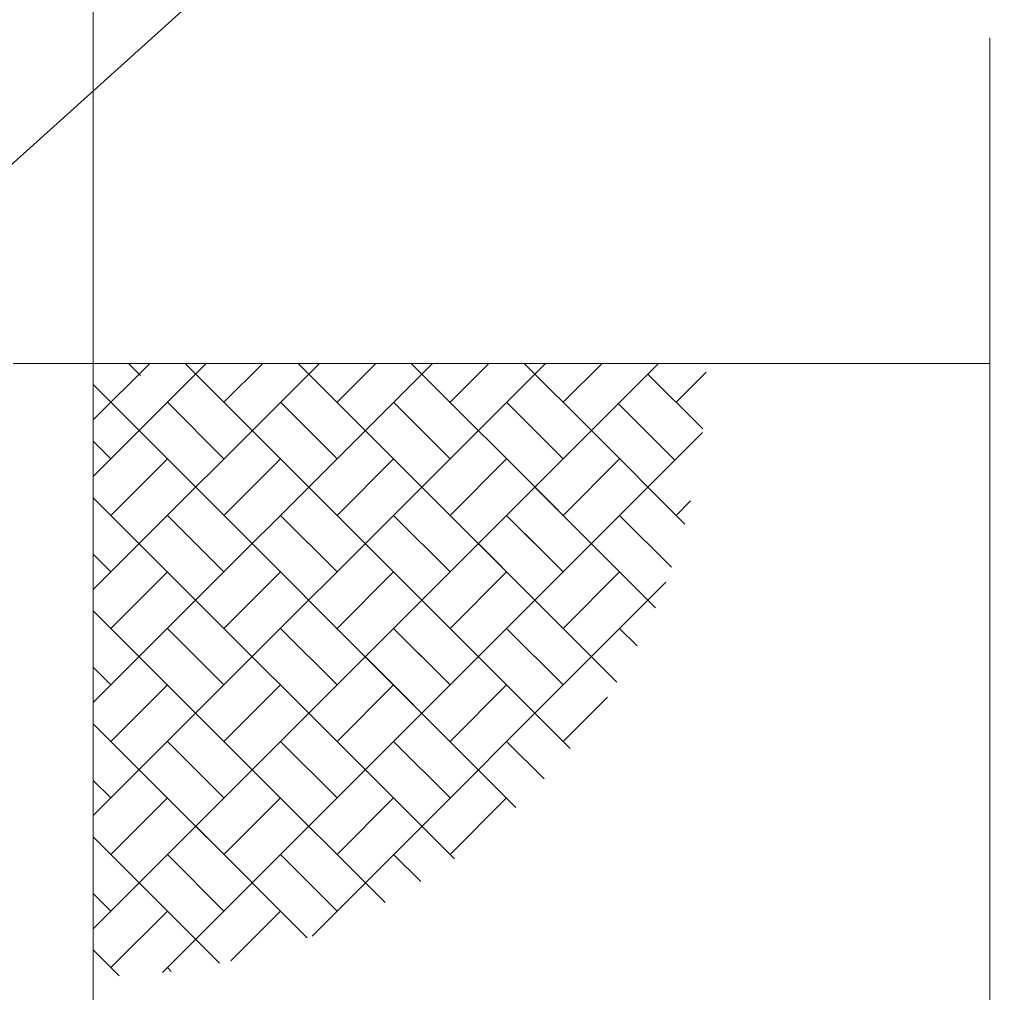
# Paper-space layout '113851LD001' of a CAD drawing. Header units: feet. Extents: x 0 to 34, y 0 to 22.
# Tile 50 of 74: x 14.5 to 15.4, y 3.8 to 4.6. Entities that reach past the tile are written whole.
import ezdxf

# ---------------------------------------------------------------- set-up
doc = ezdxf.new("R2010")
doc.units = ezdxf.units.FT
doc.header["$MEASUREMENT"] = 0
doc.layers.add('LT_P_Text', color=7, linetype='Continuous')

psp = doc.layouts.new('113851LD001')

# ---------------------------------------------------------------- linework, layer by layer
at = {"layer": 'LT_P_Text', "color": 6, "linetype": 'Continuous', "lineweight": 13}
psp.add_line((14.47961, 4.32598), (15.35067, 4.32598), dxfattribs=at)
at = {"layer": 'LT_P_Text', "color": 9, "linetype": 'Continuous', "lineweight": 0}
for p, q in [((14.60133, 4.32598), (14.55091, 4.27556)), ((14.65175, 4.32598), (14.55091, 4.22515)), ((14.75259, 4.32598), (14.55091, 4.12431)), ((14.85342, 4.32598), (14.55091, 4.02347)), ((14.95426, 4.32598), (14.55091, 3.92263)), ((15.0551, 4.32598), (14.55091, 3.8218)), ((14.58236, 4.32598), (14.59304, 4.3153)), ((14.63278, 4.32598), (14.97628, 3.98248)), ((14.70217, 4.32598), (14.66747, 4.29129)), ((14.73362, 4.32598), (15.01793, 4.04168)), ((14.80301, 4.32598), (14.76831, 4.29129)), ((14.83445, 4.32598), (14.96549, 4.19494)), ((14.90384, 4.32598), (14.86915, 4.29129)), ((14.93529, 4.32598), (14.9952, 4.26608)), ((15.00468, 4.32598), (14.96999, 4.29129)), ((15.04561, 4.3165), (15.09453, 4.26758)), ((15.0976, 4.31807), (15.07082, 4.29129)), ((14.55091, 4.30701), (14.92792, 3.93001)), ((14.61706, 4.29129), (14.66747, 4.24087)), ((14.71789, 4.29129), (14.76831, 4.24087)), ((14.81873, 4.29129), (14.86915, 4.24087)), ((14.91957, 4.29129), (14.96999, 4.24087)), ((15.01918, 4.29006), (15.0696, 4.23964)), ((15.09416, 4.26421), (14.61269, 3.78274)), ((14.9952, 4.26608), (15.07856, 4.18272)), ((14.55091, 4.2566), (14.56664, 4.24087)), ((14.61706, 4.24087), (14.56664, 4.19045)), ((14.71789, 4.24087), (14.66747, 4.19045)), ((14.81873, 4.24087), (14.76831, 4.19045)), ((14.91957, 4.24087), (14.86915, 4.19045)), ((15.0204, 4.24087), (14.96999, 4.19045)), ((14.94478, 4.21566), (15.05236, 4.10808)), ((14.55091, 4.20618), (14.87295, 3.88414)), ((15.08373, 4.20336), (15.07082, 4.19045)), ((14.61706, 4.19045), (14.66747, 4.14003)), ((14.71789, 4.19045), (14.76831, 4.14003)), ((14.81873, 4.19045), (14.86915, 4.14003)), ((14.91957, 4.19045), (14.95197, 4.15805)), ((14.91957, 4.19045), (14.96999, 4.14003)), ((15.0204, 4.19045), (15.06658, 4.14428)), ((14.89436, 4.16524), (14.9377, 4.1219)), ((14.55091, 4.15576), (14.56664, 4.14003)), ((14.61706, 4.14003), (14.56664, 4.08962)), ((14.71789, 4.14003), (14.66747, 4.08962)), ((14.81873, 4.14003), (14.76831, 4.08962)), ((14.91957, 4.14003), (14.86915, 4.08962)), ((15.0204, 4.14003), (14.96999, 4.08962)), ((15.06166, 4.13087), (14.74603, 3.81524)), ((14.84394, 4.11482), (14.88728, 4.07148)), ((14.55091, 4.10534), (14.72756, 3.92869)), ((14.61706, 4.08962), (14.66747, 4.0392)), ((14.71789, 4.08962), (14.76831, 4.0392)), ((14.81873, 4.08962), (14.86915, 4.0392)), ((14.81873, 4.08962), (14.86207, 4.04628)), ((14.91957, 4.08962), (14.96999, 4.0392)), ((15.0204, 4.08962), (15.03609, 4.07393)), ((14.79352, 4.06441), (14.83686, 4.02107)), ((14.55091, 4.05492), (14.56664, 4.0392)), ((14.61706, 4.0392), (14.56664, 3.98878)), ((14.71789, 4.0392), (14.66747, 3.98878)), ((14.81873, 4.0392), (14.76831, 3.98878)), ((14.91957, 4.0392), (14.86915, 3.98878)), ((15.00953, 4.02832), (14.96999, 3.98878)), ((14.7431, 4.01399), (14.78644, 3.97065)), ((14.55091, 4.0045), (14.65225, 3.90316)), ((14.61706, 3.98878), (14.66747, 3.93836)), ((14.71789, 3.98878), (14.76831, 3.93836)), ((14.81873, 3.98878), (14.86915, 3.93836)), ((14.91957, 3.98878), (14.95293, 3.95542)), ((14.69268, 3.96357), (14.81112, 3.84513)), ((14.55091, 3.95408), (14.56664, 3.93836)), ((14.61706, 3.93836), (14.56664, 3.88794)), ((14.71789, 3.93836), (14.66747, 3.88794)), ((14.81873, 3.93836), (14.76831, 3.88794)), ((14.91957, 3.93836), (14.86915, 3.88794)), ((14.64227, 3.91315), (14.74178, 3.81363)), ((14.55091, 3.90367), (14.59185, 3.86273)), ((14.61706, 3.88794), (14.66747, 3.83752)), ((14.71789, 3.88794), (14.76831, 3.83752)), ((14.81873, 3.88794), (14.84292, 3.86375)), ((14.59185, 3.86273), (14.6636, 3.79098)), ((14.55091, 3.85325), (14.56664, 3.83752)), ((14.61706, 3.83752), (14.56664, 3.7871)), ((14.71789, 3.83752), (14.67354, 3.79317)), ((14.55091, 3.80283), (14.57402, 3.77973)), ((14.61706, 3.7871), (14.62048, 3.78368))]:
    psp.add_line(p, q, dxfattribs=at)
at = {"layer": 'LT_P_Text', "color": 6, "linetype": 'Continuous', "lineweight": 13, "flags": 128}
for points in [[(14.49097, 6.89126), (14.49097, 5.51352), (14.55091, 4.95669), (14.55091, 3.607)], [(15.35067, 4.61642), (15.35067, 3.63367), (15.5067, 3.54446), (15.188, 3.322), (15.35067, 3.229), (15.35067, 2.61965)]]:
    psp.add_lwpolyline(points, dxfattribs=at)
at = {"layer": 'LT_P_Text', "color": 9, "linetype": 'Continuous', "lineweight": 0, "flags": 128}
psp.add_lwpolyline([(14.28082, 4.32598), (14.86739, 4.85449), (15.0813, 4.85449)], dxfattribs=at)

doc.saveas('drawing.dxf')
